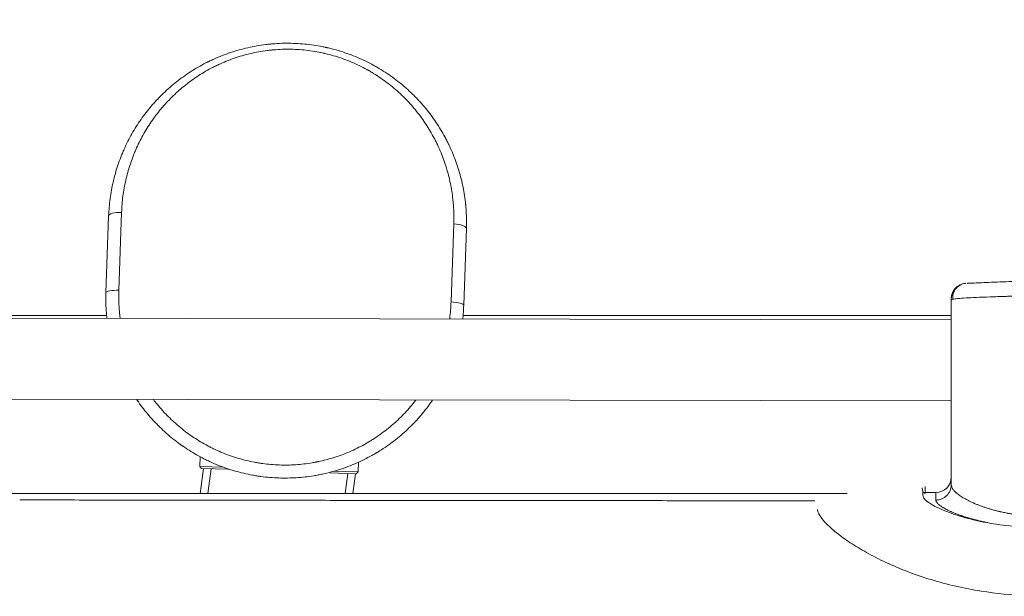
# Model space of a CAD drawing. Header units: millimetres. Extents: x -10 to 594, y 0 to 420.
# Tile 45 of 256: x 201 to 221, y 41 to 52. Entities that reach past the tile are written whole.
import ezdxf

# ---------------------------------------------------------------- set-up
doc = ezdxf.new("R2010")
doc.units = ezdxf.units.MM
doc.layers.add('1', color=7, linetype='Continuous', true_color=0xffffff)
doc.styles.add('Calibri', font='txt')
doc.dimstyles.get("Standard").update_dxf_attribs({"dimtxt": 0.18, "dimasz": 0.18, "dimexe": 0.18, "dimexo": 0.0625, "dimgap": 0.09, "dimtad": 0, "dimtih": 1, "dimtoh": 1, "dimdec": 4, "dimzin": 0, "dimdsep": 46, "dimtxsty": 'Standard', "dimcen": 0.09, "dimadec": 0, "dimazin": 0, "dimtfac": 1, "dimtdec": 4, "dimtofl": 0, "dimtmove": 0, "dimatfit": 3, "dimfxl": 0, "dimtolj": 1, "dimtzin": 0, "dimarcsym": 0})

# ---------------------------------------------------------------- blocks, each defined once
blk = doc.blocks.new('_U4')
at = {"layer": '1', "color": 18, "lineweight": 13}
for p, q in [((224.197, 149.33), (306.664, 149.33)), ((304.664, 149.33), (304.664, 62.145)), ((177.527, 108.297), (306.664, 108.297))]:
    blk.add_line(p, q, dxfattribs=at)
at = {"layer": '1', "color": 18}
for points in [[(304.664, 149.33), (305.602, 145.83), (303.726, 145.83)], [(304.664, 108.297), (303.726, 111.797), (305.602, 111.797)]]:
    blk.add_solid(points, dxfattribs=at)
at = {"layer": '1', "color": 18, "linetype": 'Continuous', "lineweight": 13, "char_height": 3.5, "attachment_point": 7, "rotation": 90, "line_spacing_factor": 1.399613, "style": 'Calibri'}
for s, insert in [('\\fCalibri|b0|i0;\\W1.0000;SINGLE POINT LIFT* EYE', (315.327, 51.349)), ('\\fCalibri|b0|i0;\\W1.0000;0.82', (308.004, 51.349))]:
    blk.add_mtext(s, dxfattribs=dict(at, insert=insert))

msp = doc.modelspace()

# ---------------------------------------------------------------- linework, layer by layer
at = {"layer": '1', "color": 155, "linetype": 'Continuous', "lineweight": 18}
for p, q in [((203.017, 46.526), (203.069, 48.026)), ((210.065, 47.781), (210.012, 46.281)), ((219.546, 42.77), (219.545, 46.385)), ((219.546, 42.77), (219.545, 46.385)), ((219.545, 45.999), (172.345, 46.081)), ((219.545, 45.999), (172.345, 46.081)), ((203.029, 46.081), (186.86, 46.081)), ((203.029, 46.081), (186.86, 46.081)), ((219.545, 46.081), (209.994, 46.081)), ((219.545, 46.081), (209.994, 46.081)), ((199.136, 44.447), (219.545, 44.411)), ((199.136, 44.447), (219.545, 44.411)), ((204.849, 43.132), (204.856, 43.325)), ((208.354, 43.426), (208.362, 43.431)), ((204.849, 43.132), (205.316, 43.115)), ((204.886, 43.093), (204.849, 43.132)), ((207.954, 43.213), (207.948, 43.023)), ((204.858, 42.604), (204.922, 43.092)), ((204.886, 43.093), (205.398, 43.075)), ((205.073, 43.086), (205.009, 42.604)), ((205.44, 43.073), (205.398, 43.075)), ((207.909, 42.987), (207.397, 43.005)), ((207.466, 43.04), (207.948, 43.023)), ((207.694, 42.604), (207.746, 42.993)), ((207.896, 42.988), (207.846, 42.603)), ((207.948, 43.023), (207.909, 42.987)), ((200.329, 42.604), (217.508, 42.604)), ((200.329, 42.604), (217.508, 42.604)), ((219.245, 42.621), (218.987, 42.621)), ((219.245, 42.621), (218.987, 42.621))]:
    msp.add_line(p, q, dxfattribs=at)
at = {"layer": '1', "color": 155, "linetype": 'Continuous', "lineweight": 13}
for p, q in [((203.322, 48.098), (203.269, 46.574)), ((209.765, 46.347), (209.818, 47.871)), ((219.245, 42.474), (219.245, 42.621)), ((219.245, 42.474), (219.245, 42.621))]:
    msp.add_line(p, q, dxfattribs=at)
at = {"layer": '1', "color": 155, "linetype": 'Continuous', "lineweight": 18}
msp.add_arc((219.245, 42.921), 0.3, 270.0025, 0.0025, dxfattribs=at)
msp.add_arc((219.245, 42.921), 0.3, 270.0025, 0.0025, dxfattribs=at)
at = {"layer": '1', "color": 155, "linetype": 'Continuous', "lineweight": 13}
for centre, major_axis, ratio, start_param, end_param in [((203.319, 48.017), (-0.25, 0.009), 0.323619, 4.712389, 6.283185), ((209.815, 47.79), (0.25, -0.009), 0.323619, 0, 1.570796), ((203.267, 46.517), (0.25, -0.009), 0.226492, 1.570796, 3.141593), ((209.763, 46.29), (-0.25, 0.009), 0.226492, 3.141593, 4.712389), ((219.245, 42.77), (-0.3, 0), 0.987808, 1.570796, 3.141593), ((219.245, 42.77), (-0.3, 0), 0.987808, 1.570796, 3.141593)]:
    msp.add_ellipse(centre, major_axis=major_axis, ratio=ratio, start_param=start_param, end_param=end_param, dxfattribs=at)
at = {"layer": '1', "color": 155, "linetype": 'Continuous', "lineweight": 18}
for points, knots in [([(203.069, 48.026), (203.071, 48.083), (203.075, 48.14), (203.084, 48.254), (203.09, 48.31), (203.105, 48.422), (203.123, 48.533), (203.157, 48.698), (203.199, 48.861), (203.249, 49.021), (203.287, 49.127), (203.313, 49.192), (203.321, 49.212), (203.329, 49.231), (203.334, 49.244), (203.337, 49.251), (203.35, 49.283), (203.362, 49.309), (203.396, 49.386), (203.444, 49.487), (203.523, 49.634), (203.609, 49.777), (203.702, 49.916), (203.768, 50.006), (203.837, 50.094), (203.872, 50.137), (203.927, 50.202), (203.945, 50.223), (203.974, 50.254), (203.983, 50.265), (203.998, 50.28), (204.003, 50.285), (204.012, 50.296), (204.056, 50.342), (204.14, 50.428), (204.265, 50.542), (204.395, 50.65), (204.485, 50.717), (204.577, 50.783), (204.624, 50.815), (204.719, 50.877), (204.768, 50.906), (204.868, 50.964), (204.918, 50.992), (204.983, 51.025), (205.003, 51.035), (205.022, 51.044), (205.035, 51.051), (205.042, 51.054), (205.075, 51.07), (205.101, 51.082), (205.181, 51.118), (205.289, 51.163), (205.453, 51.223), (205.62, 51.274), (205.733, 51.303), (205.848, 51.329), (205.906, 51.341), (206.022, 51.361), (206.081, 51.37), (206.171, 51.381), (206.2, 51.384), (206.238, 51.388), (206.245, 51.389), (206.26, 51.39), (206.283, 51.392), (206.305, 51.394), (206.38, 51.399), (206.44, 51.402), (206.56, 51.404), (206.679, 51.403), (206.858, 51.393), (207.035, 51.374), (207.153, 51.355), (207.242, 51.338), (207.271, 51.332), (207.308, 51.324), (207.315, 51.323), (207.33, 51.319), (207.352, 51.314), (207.374, 51.309), (207.447, 51.292), (207.504, 51.276), (207.618, 51.243), (207.674, 51.224), (207.785, 51.185), (207.895, 51.143), (208.056, 51.073), (208.161, 51.02), (208.225, 50.986), (208.238, 50.979), (208.264, 50.965), (208.302, 50.943), (208.34, 50.921), (208.415, 50.876), (208.464, 50.846), (208.56, 50.782), (208.606, 50.749), (208.698, 50.68), (208.788, 50.61), (208.918, 50.498), (209, 50.42), (209.046, 50.374), (209.051, 50.369), (209.061, 50.359), (209.076, 50.344), (209.111, 50.308), (209.14, 50.277), (209.197, 50.214), (209.233, 50.171), (209.305, 50.085), (209.374, 49.996), (209.471, 49.86), (209.561, 49.718), (209.617, 49.621), (209.657, 49.547), (209.677, 49.51), (209.696, 49.472), (209.705, 49.453), (209.708, 49.447), (209.715, 49.434), (209.742, 49.377), (209.768, 49.319), (209.812, 49.216), (209.853, 49.112), (209.907, 48.954), (209.953, 48.793), (209.992, 48.63), (210.013, 48.52), (210.031, 48.408), (210.039, 48.352), (210.047, 48.281), (210.048, 48.267), (210.05, 48.246), (210.051, 48.239), (210.052, 48.225), (210.055, 48.189), (210.058, 48.154), (210.064, 48.068), (210.068, 47.954), (210.067, 47.839), (210.065, 47.781)], [0, 0, 0, 0, 0.015625, 0.015625, 0.03125, 0.03125, 0.046875, 0.0625, 0.078125, 0.09375, 0.109375, 0.109375, 0.113281, 0.115234, 0.115234, 0.117188, 0.117188, 0.125, 0.125, 0.140625, 0.15625, 0.171875, 0.1875, 0.203125, 0.203125, 0.21875, 0.21875, 0.226563, 0.226563, 0.230469, 0.230469, 0.232422, 0.232422, 0.234375, 0.25, 0.265625, 0.28125, 0.296875, 0.296875, 0.3125, 0.3125, 0.328125, 0.328125, 0.34375, 0.34375, 0.347656, 0.349609, 0.349609, 0.351563, 0.351563, 0.359375, 0.359375, 0.375, 0.390625, 0.40625, 0.421875, 0.421875, 0.4375, 0.4375, 0.453125, 0.453125, 0.460938, 0.460938, 0.462891, 0.462891, 0.464844, 0.46875, 0.46875, 0.484375, 0.484375, 0.5, 0.515625, 0.53125, 0.546875, 0.546875, 0.554688, 0.554688, 0.556641, 0.556641, 0.558594, 0.5625, 0.5625, 0.578125, 0.578125, 0.59375, 0.59375, 0.609375, 0.625, 0.640625, 0.640625, 0.644531, 0.644531, 0.648438, 0.65625, 0.65625, 0.671875, 0.671875, 0.6875, 0.6875, 0.703125, 0.71875, 0.734375, 0.734375, 0.736328, 0.736328, 0.738281, 0.742188, 0.75, 0.75, 0.765625, 0.765625, 0.78125, 0.796875, 0.8125, 0.828125, 0.828125, 0.835938, 0.839844, 0.839844, 0.841797, 0.841797, 0.84375, 0.859375, 0.859375, 0.875, 0.890625, 0.90625, 0.921875, 0.9375, 0.9375, 0.953125, 0.953125, 0.957031, 0.957031, 0.958984, 0.958984, 0.960937, 0.96875, 0.96875, 0.984375, 1, 1, 1, 1]), ([(219.74, 46.683), (219.711, 46.67), (219.659, 46.637), (219.601, 46.566), (219.573, 46.483), (219.572, 46.428), (219.576, 46.4)], [0, 0, 0, 0, 0.249827, 0.50377, 0.755477, 1, 1, 1, 1]), ([(219.74, 46.683), (219.711, 46.67), (219.659, 46.637), (219.601, 46.566), (219.573, 46.483), (219.572, 46.428), (219.576, 46.4)], [0, 0, 0, 0, 0.249827, 0.50377, 0.755477, 1, 1, 1, 1]), ([(219.856, 46.71), (219.856, 46.71), (219.857, 46.71), (219.863, 46.711), (219.871, 46.711), (219.888, 46.712), (219.917, 46.713), (219.982, 46.716), (220.095, 46.721), (220.275, 46.729), (220.493, 46.738), (220.699, 46.746), (220.873, 46.752), (221.007, 46.757), (221.143, 46.762), (221.235, 46.765), (221.282, 46.767)], [0, 0, 0, 0, 0.031352, 0.06271, 0.094155, 0.125768, 0.189094, 0.252502, 0.377968, 0.503803, 0.628133, 0.752491, 0.814158, 0.875964, 0.937842, 1, 1, 1, 1]), ([(219.856, 46.71), (219.856, 46.71), (219.857, 46.71), (219.863, 46.711), (219.871, 46.711), (219.888, 46.712), (219.917, 46.713), (219.982, 46.716), (220.095, 46.721), (220.275, 46.729), (220.493, 46.738), (220.699, 46.746), (220.873, 46.752), (221.007, 46.757), (221.143, 46.762), (221.235, 46.765), (221.282, 46.767)], [0, 0, 0, 0, 0.031352, 0.06271, 0.094155, 0.125768, 0.189094, 0.252502, 0.377968, 0.503803, 0.628133, 0.752491, 0.814158, 0.875964, 0.937842, 1, 1, 1, 1]), ([(203.035, 46.028), (203.034, 46.037), (203.033, 46.047), (203.031, 46.064), (203.03, 46.072), (203.029, 46.086), (203.026, 46.121), (203.023, 46.157), (203.018, 46.242), (203.014, 46.355), (203.015, 46.469), (203.017, 46.526)], [0, 0, 0, 0, 0.059829, 0.059829, 0.102564, 0.102564, 0.145299, 0.316239, 0.316239, 0.65812, 1, 1, 1, 1]), ([(219.576, 46.4), (219.576, 46.4), (219.561, 46.397), (219.548, 46.392), (219.546, 46.387), (219.545, 46.385)], [0, 0, 0, 0, 0.000092, 0.732736, 1, 1, 1, 1]), ([(219.576, 46.4), (219.576, 46.4), (219.561, 46.397), (219.548, 46.392), (219.546, 46.387), (219.545, 46.385)], [0, 0, 0, 0, 0.000092, 0.732736, 1, 1, 1, 1]), ([(210.012, 46.281), (210.011, 46.225), (210.005, 46.136), (209.997, 46.047), (209.993, 46.015)], [0, 0, 0, 0, 0.635728, 1, 1, 1, 1]), ([(209.404, 44.428), (209.391, 44.409), (209.378, 44.39), (209.331, 44.325), (209.297, 44.279), (209.243, 44.212), (209.225, 44.189), (209.202, 44.161), (209.197, 44.156), (209.188, 44.145), (209.183, 44.139), (209.169, 44.123), (209.122, 44.068), (209.034, 43.972), (208.912, 43.852), (208.784, 43.737), (208.651, 43.629), (208.512, 43.528), (208.415, 43.464), (208.354, 43.426), (208.336, 43.414), (208.317, 43.403), (208.304, 43.396), (208.298, 43.392), (208.267, 43.374), (208.242, 43.359), (208.166, 43.317), (208.115, 43.29), (208.012, 43.239), (207.908, 43.191), (207.749, 43.127), (207.586, 43.07), (207.476, 43.038), (207.365, 43.008), (207.309, 42.994), (207.238, 42.979), (207.224, 42.976), (207.195, 42.97), (207.152, 42.962), (207.11, 42.954), (207.024, 42.94), (206.967, 42.932), (206.853, 42.919), (206.739, 42.909), (206.567, 42.903), (206.395, 42.904), (206.281, 42.911), (206.166, 42.921), (206.108, 42.927), (206.043, 42.935), (206.036, 42.936), (206.022, 42.938), (206, 42.941), (205.95, 42.949), (205.908, 42.956), (205.822, 42.972), (205.71, 42.996), (205.543, 43.04), (205.38, 43.091), (205.218, 43.151), (205.113, 43.196), (205.034, 43.232), (205.008, 43.244), (204.969, 43.263), (204.949, 43.273), (204.93, 43.283), (204.917, 43.289), (204.911, 43.293), (204.853, 43.323), (204.802, 43.351), (204.702, 43.409), (204.605, 43.469), (204.463, 43.566), (204.326, 43.67), (204.195, 43.781), (204.11, 43.859), (204.049, 43.92), (204.018, 43.95), (203.988, 43.982), (203.968, 44.003), (203.958, 44.013), (203.909, 44.066), (203.871, 44.11), (203.797, 44.198), (203.725, 44.287), (203.656, 44.383), (203.622, 44.433), (203.62, 44.436)], [0, 0, 0, 0, 0.01006, 0.01006, 0.035401, 0.035401, 0.048072, 0.048072, 0.051239, 0.051239, 0.054407, 0.054407, 0.060742, 0.086083, 0.111424, 0.136764, 0.162105, 0.187446, 0.212787, 0.212787, 0.219122, 0.22229, 0.22229, 0.225457, 0.225457, 0.238128, 0.238128, 0.263469, 0.263469, 0.288809, 0.31415, 0.339491, 0.364832, 0.364832, 0.390173, 0.390173, 0.396508, 0.396508, 0.402843, 0.415514, 0.415514, 0.440854, 0.440854, 0.466195, 0.491536, 0.516877, 0.542218, 0.542218, 0.567559, 0.567559, 0.570726, 0.570726, 0.573894, 0.580229, 0.592899, 0.592899, 0.61824, 0.643581, 0.668922, 0.694263, 0.719604, 0.719604, 0.732274, 0.732274, 0.738609, 0.741777, 0.741777, 0.744945, 0.744945, 0.770285, 0.770285, 0.795626, 0.820967, 0.846308, 0.871649, 0.89699, 0.89699, 0.90966, 0.915995, 0.915995, 0.92233, 0.92233, 0.947671, 0.947671, 0.973012, 0.998353, 1, 1, 1, 1]), ([(204.458, 43.571), (204.46, 43.57), (204.462, 43.568), (204.465, 43.567), (204.466, 43.566), (204.467, 43.565), (204.467, 43.565), (204.468, 43.564), (204.47, 43.563), (204.478, 43.557), (204.483, 43.553), (204.486, 43.552)], [0, 0, 0, 0, 0.016386, 0.023846, 0.028816, 0.034385, 0.043655, 0.065231, 0.148611, 0.67053, 1, 1, 1, 1]), ([(204.534, 43.521), (204.532, 43.522), (204.517, 43.531), (204.497, 43.544), (204.478, 43.557), (204.472, 43.561), (204.471, 43.562), (204.47, 43.563), (204.469, 43.563), (204.469, 43.564), (204.469, 43.563), (204.472, 43.562), (204.476, 43.558)], [0, 0, 0, 0, 0.04124, 0.243341, 0.336568, 0.349906, 0.358252, 0.367134, 0.381391, 0.412702, 0.516318, 1, 1, 1, 1]), ([(208.339, 43.417), (208.339, 43.417), (208.342, 43.418), (208.345, 43.42), (208.352, 43.425), (208.358, 43.428), (208.357, 43.428), (208.36, 43.429), (208.361, 43.43), (208.362, 43.431), (208.365, 43.433), (208.367, 43.434), (208.368, 43.435)], [0, 0, 0, 0, 0.008684, 0.229365, 0.60306, 0.825897, 0.953876, 0.96603, 0.97246, 0.978471, 0.988517, 1, 1, 1, 1]), ([(216.928, 42.289), (216.93, 42.27), (216.946, 42.219), (217.007, 42.117), (217.131, 41.98), (217.315, 41.819), (217.565, 41.639), (217.882, 41.446), (218.258, 41.253), (218.682, 41.073), (219.141, 40.915), (219.625, 40.786), (220.245, 40.666), (221.007, 40.588), (221.884, 40.6), (222.745, 40.597), (223.6, 40.598), (224.452, 40.599), (225.3, 40.6), (226.147, 40.602), (227.995, 40.606), (230.855, 40.615), (233.756, 40.629), (235.688, 40.642), (236.54, 40.645), (237.272, 40.712), (237.894, 40.808), (238.472, 40.944), (239.015, 41.12), (239.516, 41.331), (239.974, 41.588), (240.271, 41.821), (240.438, 42.007), (240.52, 42.144), (240.552, 42.268), (240.514, 42.413), (240.48, 42.536), (240.465, 42.569), (240.461, 42.567)], [0, 0, 0, 0, 0.009811, 0.025144, 0.041206, 0.057994, 0.075501, 0.093724, 0.112236, 0.130435, 0.148311, 0.165847, 0.182993, 0.212196, 0.240464, 0.268303, 0.296042, 0.323681, 0.35122, 0.378663, 0.406069, 0.531172, 0.657105, 0.688394, 0.719389, 0.739899, 0.760288, 0.782081, 0.801106, 0.822474, 0.8462, 0.872278, 0.886219, 0.900749, 0.915842, 0.931519, 0.964621, 1, 1, 1, 1]), ([(216.928, 42.289), (216.93, 42.27), (216.946, 42.219), (217.007, 42.117), (217.131, 41.98), (217.315, 41.819), (217.565, 41.639), (217.882, 41.446), (218.258, 41.253), (218.682, 41.073), (219.141, 40.915), (219.625, 40.786), (220.245, 40.666), (221.007, 40.588), (221.884, 40.6), (222.745, 40.597), (223.6, 40.598), (224.452, 40.599), (225.3, 40.6), (226.147, 40.602), (227.995, 40.606), (230.855, 40.615), (233.756, 40.629), (235.688, 40.642), (236.54, 40.645), (237.272, 40.712), (237.894, 40.808), (238.472, 40.944), (239.015, 41.12), (239.516, 41.331), (239.974, 41.588), (240.271, 41.821), (240.438, 42.007), (240.52, 42.144), (240.552, 42.268), (240.514, 42.413), (240.48, 42.536), (240.465, 42.569), (240.461, 42.567)], [0, 0, 0, 0, 0.009811, 0.025144, 0.041206, 0.057994, 0.075501, 0.093724, 0.112236, 0.130435, 0.148311, 0.165847, 0.182993, 0.212196, 0.240464, 0.268303, 0.296042, 0.323681, 0.35122, 0.378663, 0.406069, 0.531172, 0.657105, 0.688394, 0.719389, 0.739899, 0.760288, 0.782081, 0.801106, 0.822474, 0.8462, 0.872278, 0.886219, 0.900749, 0.915842, 0.931519, 0.964621, 1, 1, 1, 1]), ([(238.476, 42.488), (238.478, 42.473), (238.478, 42.423), (238.409, 42.339), (238.238, 42.243), (238.027, 42.162), (237.772, 42.093), (237.401, 42.019), (236.844, 41.954), (236.126, 41.936), (235.404, 41.947), (234.741, 41.945), (234.138, 41.943), (233.594, 41.941), (233.036, 41.94), (232.475, 41.938), (231.887, 41.932), (231.162, 41.929), (230.255, 41.927), (229.159, 41.928), (228.038, 41.933), (226.964, 41.931), (225.968, 41.933), (225.011, 41.936), (224.228, 41.939), (223.583, 41.941), (223.082, 41.943), (222.501, 41.945), (221.824, 41.946), (221.159, 41.926), (220.542, 41.976), (220.035, 42.066), (219.582, 42.194), (219.226, 42.342), (219.043, 42.462), (218.986, 42.547), (218.991, 42.623), (218.981, 42.688), (218.978, 42.71), (218.976, 42.712)], [0, 0, 0, 0, 0.009327, 0.030004, 0.045103, 0.059837, 0.0742, 0.088193, 0.115006, 0.147806, 0.178056, 0.205792, 0.231037, 0.253809, 0.274115, 0.30103, 0.324245, 0.348023, 0.39207, 0.43814, 0.485709, 0.532799, 0.57306, 0.610735, 0.653086, 0.671374, 0.691703, 0.716015, 0.744354, 0.7768, 0.799166, 0.823097, 0.848629, 0.875728, 0.904414, 0.919376, 0.934724, 0.966566, 1, 1, 1, 1]), ([(238.476, 42.488), (238.478, 42.473), (238.478, 42.423), (238.409, 42.339), (238.238, 42.243), (238.027, 42.162), (237.772, 42.093), (237.401, 42.019), (236.844, 41.954), (236.126, 41.936), (235.404, 41.947), (234.741, 41.945), (234.138, 41.943), (233.594, 41.941), (233.036, 41.94), (232.475, 41.938), (231.887, 41.932), (231.162, 41.929), (230.255, 41.927), (229.159, 41.928), (228.038, 41.933), (226.964, 41.931), (225.968, 41.933), (225.011, 41.936), (224.228, 41.939), (223.583, 41.941), (223.082, 41.943), (222.501, 41.945), (221.824, 41.946), (221.159, 41.926), (220.542, 41.976), (220.035, 42.066), (219.582, 42.194), (219.226, 42.342), (219.043, 42.462), (218.986, 42.547), (218.991, 42.623), (218.981, 42.688), (218.978, 42.71), (218.976, 42.712)], [0, 0, 0, 0, 0.009327, 0.030004, 0.045103, 0.059837, 0.0742, 0.088193, 0.115006, 0.147806, 0.178056, 0.205792, 0.231037, 0.253809, 0.274115, 0.30103, 0.324245, 0.348023, 0.39207, 0.43814, 0.485709, 0.532799, 0.57306, 0.610735, 0.653086, 0.671374, 0.691703, 0.716015, 0.744354, 0.7768, 0.799166, 0.823097, 0.848629, 0.875728, 0.904414, 0.919376, 0.934724, 0.966566, 1, 1, 1, 1]), ([(219.035, 42.593), (219.033, 42.596), (219.029, 42.607), (219.026, 42.616), (219.026, 42.623)], [0, 0, 0, 0, 0.288789, 1, 1, 1, 1]), ([(219.039, 42.624), (219.03, 42.66), (219.044, 42.719), (219.035, 42.74), (219.032, 42.74)], [0, 0, 0, 0, 0.461798, 1, 1, 1, 1]), ([(219.039, 42.624), (219.03, 42.66), (219.044, 42.719), (219.035, 42.74), (219.032, 42.74)], [0, 0, 0, 0, 0.461798, 1, 1, 1, 1]), ([(216.88, 42.46), (216.773, 42.46), (216.306, 42.46), (215.532, 42.461), (214.61, 42.461), (213.849, 42.462), (213.223, 42.463), (212.719, 42.463), (212.255, 42.463), (211.77, 42.464), (211.198, 42.464), (210.536, 42.465), (209.786, 42.466), (208.823, 42.467), (207.621, 42.468), (206.151, 42.47), (204.512, 42.472), (202.886, 42.474), (201.806, 42.476), (201.33, 42.476)], [0, 0, 0, 0, 0.020578, 0.090094, 0.149369, 0.198372, 0.237083, 0.270029, 0.295608, 0.326695, 0.363501, 0.406026, 0.454273, 0.508247, 0.591829, 0.686293, 0.791694, 0.908118, 1, 1, 1, 1])]:
    msp.add_open_spline(points, degree=3, knots=knots, dxfattribs=at)
at = {"layer": '1', "color": 155, "linetype": 'Continuous', "lineweight": 13}
for points, knots in [([(209.818, 47.871), (209.82, 47.925), (209.821, 48.032), (209.817, 48.139), (209.812, 48.219), (209.81, 48.246), (209.807, 48.279), (209.807, 48.286), (209.805, 48.299), (209.805, 48.305), (209.803, 48.325), (209.802, 48.339), (209.794, 48.405), (209.787, 48.457), (209.771, 48.561), (209.752, 48.665), (209.717, 48.817), (209.675, 48.968), (209.626, 49.116), (209.588, 49.213), (209.548, 49.31), (209.527, 49.358), (209.5, 49.417), (209.494, 49.429), (209.483, 49.453), (209.477, 49.465), (209.459, 49.5), (209.447, 49.523), (209.411, 49.593), (209.36, 49.684), (209.277, 49.817), (209.188, 49.946), (209.125, 50.029), (209.059, 50.111), (209.026, 50.151), (208.956, 50.23), (208.92, 50.269), (208.878, 50.312), (208.873, 50.317), (208.864, 50.326), (208.85, 50.341), (208.817, 50.373), (208.788, 50.401), (208.729, 50.456), (208.65, 50.526), (208.566, 50.593), (208.481, 50.658), (208.438, 50.689), (208.349, 50.751), (208.304, 50.78), (208.234, 50.823), (208.211, 50.837), (208.176, 50.858), (208.158, 50.868), (208.14, 50.878), (208.128, 50.884), (208.122, 50.888), (208.068, 50.918), (207.97, 50.968), (207.819, 51.036), (207.717, 51.076), (207.613, 51.114), (207.56, 51.132), (207.453, 51.164), (207.399, 51.179), (207.331, 51.196), (207.31, 51.201), (207.29, 51.206), (207.276, 51.209), (207.269, 51.21), (207.234, 51.218), (207.207, 51.224), (207.123, 51.24), (207.012, 51.258), (206.845, 51.277), (206.677, 51.287), (206.565, 51.287), (206.452, 51.285), (206.395, 51.282), (206.325, 51.277), (206.304, 51.276), (206.282, 51.274), (206.268, 51.272), (206.261, 51.272), (206.226, 51.268), (206.198, 51.265), (206.114, 51.254), (206.058, 51.246), (205.949, 51.226), (205.894, 51.215), (205.787, 51.189), (205.733, 51.175), (205.628, 51.145), (205.523, 51.111), (205.369, 51.053), (205.269, 51.01), (205.212, 50.984), (205.206, 50.981), (205.194, 50.975), (205.181, 50.969), (205.169, 50.963), (205.157, 50.957), (205.151, 50.954), (205.12, 50.939), (205.096, 50.926), (205.024, 50.888), (204.976, 50.862), (204.884, 50.807), (204.839, 50.778), (204.75, 50.719), (204.707, 50.689), (204.622, 50.626), (204.539, 50.562), (204.419, 50.459), (204.304, 50.351), (204.231, 50.275), (204.19, 50.231), (204.186, 50.226), (204.177, 50.217), (204.164, 50.202), (204.133, 50.167), (204.108, 50.137), (204.057, 50.077), (204.025, 50.036), (203.962, 49.953), (203.901, 49.869), (203.816, 49.738), (203.738, 49.604), (203.665, 49.466), (203.621, 49.371), (203.59, 49.299), (203.579, 49.275), (203.559, 49.226), (203.55, 49.202), (203.522, 49.128), (203.487, 49.029), (203.441, 48.879), (203.403, 48.727), (203.371, 48.573), (203.355, 48.469), (203.341, 48.364), (203.336, 48.311), (203.327, 48.205), (203.324, 48.152), (203.322, 48.098)], [0, 0, 0, 0, 0.015625, 0.03125, 0.03125, 0.039062, 0.039062, 0.041016, 0.041016, 0.042969, 0.042969, 0.046875, 0.046875, 0.0625, 0.0625, 0.078125, 0.09375, 0.109375, 0.125, 0.140625, 0.140625, 0.15625, 0.15625, 0.160156, 0.160156, 0.164062, 0.164062, 0.171875, 0.171875, 0.1875, 0.203125, 0.21875, 0.234375, 0.234375, 0.25, 0.25, 0.265625, 0.265625, 0.267578, 0.267578, 0.269531, 0.273437, 0.28125, 0.28125, 0.296875, 0.3125, 0.3125, 0.328125, 0.328125, 0.34375, 0.34375, 0.351562, 0.351562, 0.355469, 0.357422, 0.357422, 0.359375, 0.359375, 0.375, 0.390625, 0.40625, 0.40625, 0.421875, 0.421875, 0.4375, 0.4375, 0.441406, 0.443359, 0.443359, 0.445312, 0.445312, 0.453125, 0.453125, 0.46875, 0.484375, 0.5, 0.515625, 0.515625, 0.53125, 0.53125, 0.535156, 0.537109, 0.537109, 0.539062, 0.539062, 0.546875, 0.546875, 0.5625, 0.5625, 0.578125, 0.578125, 0.59375, 0.59375, 0.609375, 0.625, 0.640625, 0.640625, 0.642578, 0.642578, 0.644531, 0.646484, 0.646484, 0.648437, 0.648437, 0.65625, 0.65625, 0.671875, 0.671875, 0.6875, 0.6875, 0.703125, 0.703125, 0.71875, 0.734375, 0.75, 0.765625, 0.765625, 0.767578, 0.767578, 0.769531, 0.773437, 0.78125, 0.78125, 0.796875, 0.796875, 0.8125, 0.828125, 0.84375, 0.859375, 0.875, 0.875, 0.882812, 0.882812, 0.890625, 0.890625, 0.90625, 0.921875, 0.9375, 0.953125, 0.96875, 0.96875, 0.984375, 0.984375, 1, 1, 1, 1]), ([(203.269, 46.574), (203.267, 46.521), (203.266, 46.415), (203.269, 46.309), (203.274, 46.229), (203.276, 46.203), (203.279, 46.169), (203.279, 46.163), (203.281, 46.149), (203.281, 46.143), (203.283, 46.123), (203.284, 46.11), (203.288, 46.073), (203.291, 46.05), (203.294, 46.027)], [0, 0, 0, 0, 0.290867, 0.581734, 0.581734, 0.727167, 0.727167, 0.763525, 0.763525, 0.799884, 0.799884, 0.8726, 0.8726, 1, 1, 1, 1]), ([(221.295, 46.474), (221.266, 46.474), (221.208, 46.472), (221.12, 46.47), (221.033, 46.467), (220.946, 46.465), (220.859, 46.463), (220.773, 46.46), (220.688, 46.458), (220.527, 46.453), (220.295, 46.445), (220.035, 46.435), (219.819, 46.424), (219.69, 46.415), (219.614, 46.407), (219.588, 46.403), (219.576, 46.4)], [0, 0, 0, 0, 0.035719, 0.07159, 0.107619, 0.143814, 0.18018, 0.216724, 0.253453, 0.290373, 0.430721, 0.576817, 0.710399, 0.859453, 0.923805, 1, 1, 1, 1]), ([(221.295, 46.474), (221.266, 46.474), (221.208, 46.472), (221.12, 46.47), (221.033, 46.467), (220.946, 46.465), (220.859, 46.463), (220.773, 46.46), (220.688, 46.458), (220.527, 46.453), (220.295, 46.445), (220.035, 46.435), (219.819, 46.424), (219.69, 46.415), (219.614, 46.407), (219.588, 46.403), (219.576, 46.4)], [0, 0, 0, 0, 0.035719, 0.07159, 0.107619, 0.143814, 0.18018, 0.216724, 0.253453, 0.290373, 0.430721, 0.576817, 0.710399, 0.859453, 0.923805, 1, 1, 1, 1]), ([(209.737, 46.016), (209.737, 46.021), (209.745, 46.078), (209.757, 46.188), (209.763, 46.294), (209.765, 46.347)], [0, 0, 0, 0, 0.047165, 0.523583, 1, 1, 1, 1]), ([(203.945, 44.438), (203.968, 44.407), (203.992, 44.377), (204.05, 44.306), (204.085, 44.265), (204.131, 44.215), (204.14, 44.205), (204.154, 44.19), (204.159, 44.185), (204.168, 44.175), (204.191, 44.15), (204.215, 44.126), (204.272, 44.069), (204.35, 43.994), (204.472, 43.889), (204.599, 43.79), (204.73, 43.697), (204.821, 43.64), (204.914, 43.585), (204.961, 43.558), (205.015, 43.529), (205.021, 43.526), (205.033, 43.52), (205.039, 43.517), (205.058, 43.507), (205.094, 43.489), (205.13, 43.471), (205.204, 43.437), (205.303, 43.394), (205.453, 43.337), (205.606, 43.287), (205.762, 43.246), (205.867, 43.223), (205.947, 43.208), (205.974, 43.203), (206.014, 43.197), (206.034, 43.194), (206.054, 43.191), (206.068, 43.189), (206.074, 43.188), (206.135, 43.18), (206.189, 43.174), (206.296, 43.165), (206.404, 43.158), (206.565, 43.157), (206.726, 43.163), (206.886, 43.178), (206.993, 43.193), (207.073, 43.207), (207.1, 43.212), (207.133, 43.218), (207.14, 43.22), (207.153, 43.222), (207.16, 43.224), (207.18, 43.228), (207.193, 43.231), (207.259, 43.245), (207.312, 43.258), (207.416, 43.287), (207.519, 43.318), (207.67, 43.373), (207.819, 43.434), (207.965, 43.504), (208.06, 43.555), (208.119, 43.588), (208.136, 43.599), (208.154, 43.609), (208.165, 43.616), (208.171, 43.619), (208.2, 43.637), (208.223, 43.651), (208.292, 43.695), (208.336, 43.725), (208.424, 43.788), (208.51, 43.852), (208.634, 43.955), (208.752, 44.064), (208.866, 44.178), (208.938, 44.259), (208.977, 44.305), (208.982, 44.31), (208.99, 44.321), (208.995, 44.326), (209.008, 44.342), (209.033, 44.373), (209.058, 44.405), (209.075, 44.427), (209.076, 44.427), (209.076, 44.428)], [0, 0, 0, 0, 0.019387, 0.019387, 0.046615, 0.046615, 0.053423, 0.053423, 0.056826, 0.056826, 0.06023, 0.073844, 0.073844, 0.101073, 0.128301, 0.15553, 0.182759, 0.209987, 0.209987, 0.237216, 0.237216, 0.24062, 0.24062, 0.244023, 0.244023, 0.25083, 0.264445, 0.264445, 0.291673, 0.318902, 0.346131, 0.373359, 0.400588, 0.400588, 0.414202, 0.414202, 0.42101, 0.424413, 0.424413, 0.427817, 0.427817, 0.455045, 0.455045, 0.482274, 0.509503, 0.536731, 0.56396, 0.591189, 0.591189, 0.604803, 0.604803, 0.608207, 0.608207, 0.61161, 0.61161, 0.618417, 0.618417, 0.645646, 0.645646, 0.672875, 0.700103, 0.727332, 0.754561, 0.781789, 0.781789, 0.788597, 0.792, 0.792, 0.795404, 0.795404, 0.809018, 0.809018, 0.836247, 0.836247, 0.863475, 0.890704, 0.917933, 0.945161, 0.97239, 0.97239, 0.975794, 0.975794, 0.979197, 0.979197, 0.986004, 0.999619, 0.999619, 1, 1, 1, 1]), ([(219.546, 42.77), (219.546, 42.764), (219.547, 42.75), (219.551, 42.737), (219.559, 42.716), (219.567, 42.702), (219.588, 42.672), (219.601, 42.657), (219.624, 42.634), (219.632, 42.626), (219.646, 42.614), (219.651, 42.61), (219.658, 42.604), (219.66, 42.602), (219.665, 42.598), (219.678, 42.588), (219.702, 42.569), (219.727, 42.553), (219.764, 42.528), (219.792, 42.512), (219.836, 42.487), (219.867, 42.47), (219.9, 42.454), (219.935, 42.437), (219.953, 42.429), (219.973, 42.42), (219.976, 42.419), (219.98, 42.416), (219.983, 42.415), (219.99, 42.412), (220.004, 42.406), (220.018, 42.4), (220.047, 42.388), (220.087, 42.372), (220.15, 42.349), (220.215, 42.326), (220.261, 42.312), (220.308, 42.298), (220.332, 42.291), (220.38, 42.277), (220.405, 42.271), (220.444, 42.261), (220.463, 42.257), (220.483, 42.252), (220.492, 42.25), (220.496, 42.249), (220.502, 42.247), (220.532, 42.241), (220.589, 42.228), (220.671, 42.213), (220.755, 42.199), (220.812, 42.191), (220.87, 42.184), (220.899, 42.181), (220.959, 42.175), (220.989, 42.172), (221.034, 42.169), (221.049, 42.168), (221.072, 42.166), (221.08, 42.166), (221.095, 42.165), (221.133, 42.163), (221.203, 42.16), (221.265, 42.159), (221.296, 42.159)], [0, 0, 0, 0, 0.03125, 0.0625, 0.0625, 0.125, 0.125, 0.1875, 0.1875, 0.21875, 0.21875, 0.234375, 0.234375, 0.242188, 0.242188, 0.25, 0.28125, 0.3125, 0.3125, 0.375, 0.375, 0.40625, 0.4375, 0.4375, 0.46875, 0.46875, 0.472656, 0.472656, 0.476563, 0.476563, 0.484375, 0.5, 0.5, 0.53125, 0.5625, 0.59375, 0.625, 0.625, 0.65625, 0.65625, 0.6875, 0.6875, 0.703125, 0.710938, 0.710938, 0.714844, 0.714844, 0.71875, 0.75, 0.78125, 0.8125, 0.84375, 0.84375, 0.875, 0.875, 0.90625, 0.90625, 0.921875, 0.921875, 0.929688, 0.929688, 0.9375, 0.96875, 1, 1, 1, 1]), ([(219.546, 42.77), (219.546, 42.764), (219.547, 42.75), (219.551, 42.737), (219.559, 42.716), (219.567, 42.702), (219.588, 42.672), (219.601, 42.657), (219.624, 42.634), (219.632, 42.626), (219.646, 42.614), (219.651, 42.61), (219.658, 42.604), (219.66, 42.602), (219.665, 42.598), (219.678, 42.588), (219.702, 42.569), (219.727, 42.553), (219.764, 42.528), (219.792, 42.512), (219.836, 42.487), (219.867, 42.47), (219.9, 42.454), (219.935, 42.437), (219.953, 42.429), (219.973, 42.42), (219.976, 42.419), (219.98, 42.416), (219.983, 42.415), (219.99, 42.412), (220.004, 42.406), (220.018, 42.4), (220.047, 42.388), (220.087, 42.372), (220.15, 42.349), (220.215, 42.326), (220.261, 42.312), (220.308, 42.298), (220.332, 42.291), (220.38, 42.277), (220.405, 42.271), (220.444, 42.261), (220.463, 42.257), (220.483, 42.252), (220.492, 42.25), (220.496, 42.249), (220.502, 42.247), (220.532, 42.241), (220.589, 42.228), (220.671, 42.213), (220.755, 42.199), (220.812, 42.191), (220.87, 42.184), (220.899, 42.181), (220.959, 42.175), (220.989, 42.172), (221.034, 42.169), (221.049, 42.168), (221.072, 42.166), (221.08, 42.166), (221.095, 42.165), (221.133, 42.163), (221.203, 42.16), (221.265, 42.159), (221.296, 42.159)], [0, 0, 0, 0, 0.03125, 0.0625, 0.0625, 0.125, 0.125, 0.1875, 0.1875, 0.21875, 0.21875, 0.234375, 0.234375, 0.242187, 0.242187, 0.25, 0.28125, 0.3125, 0.3125, 0.375, 0.375, 0.40625, 0.4375, 0.4375, 0.46875, 0.46875, 0.472656, 0.472656, 0.476562, 0.476562, 0.484375, 0.5, 0.5, 0.53125, 0.5625, 0.59375, 0.625, 0.625, 0.65625, 0.65625, 0.6875, 0.6875, 0.703125, 0.710937, 0.710937, 0.714844, 0.714844, 0.71875, 0.75, 0.78125, 0.8125, 0.84375, 0.84375, 0.875, 0.875, 0.90625, 0.90625, 0.921875, 0.921875, 0.929687, 0.929687, 0.9375, 0.96875, 1, 1, 1, 1]), ([(220.26, 42.032), (220.245, 42.035), (220.23, 42.038), (220.187, 42.047), (220.131, 42.059), (220.05, 42.079), (219.972, 42.099), (219.898, 42.12), (219.827, 42.141), (219.782, 42.156), (219.757, 42.165), (219.754, 42.165), (219.749, 42.167), (219.74, 42.17), (219.721, 42.177), (219.706, 42.182), (219.675, 42.193), (219.635, 42.208), (219.579, 42.231), (219.527, 42.253), (219.48, 42.276), (219.436, 42.298), (219.41, 42.312), (219.391, 42.323), (219.385, 42.327), (219.378, 42.331), (219.376, 42.332), (219.373, 42.334), (219.369, 42.337), (219.354, 42.346), (219.331, 42.362), (219.305, 42.383), (219.283, 42.402), (219.267, 42.421), (219.255, 42.44), (219.25, 42.451), (219.246, 42.463), (219.245, 42.468), (219.245, 42.474)], [0, 0, 0, 0, 0.02371, 0.02371, 0.0702, 0.11669, 0.16318, 0.20967, 0.25616, 0.30265, 0.30265, 0.308461, 0.308461, 0.314272, 0.325895, 0.34914, 0.34914, 0.39563, 0.44212, 0.48861, 0.5351, 0.58159, 0.62808, 0.62808, 0.651325, 0.651325, 0.657136, 0.657136, 0.662947, 0.67457, 0.72106, 0.76755, 0.81404, 0.86053, 0.90702, 0.95351, 0.95351, 1, 1, 1, 1]), ([(220.26, 42.032), (220.245, 42.035), (220.23, 42.038), (220.187, 42.047), (220.131, 42.059), (220.05, 42.079), (219.972, 42.099), (219.898, 42.12), (219.827, 42.141), (219.782, 42.156), (219.757, 42.165), (219.754, 42.165), (219.749, 42.167), (219.74, 42.17), (219.721, 42.177), (219.706, 42.182), (219.675, 42.193), (219.635, 42.208), (219.579, 42.231), (219.527, 42.253), (219.48, 42.276), (219.436, 42.298), (219.41, 42.312), (219.391, 42.323), (219.385, 42.327), (219.378, 42.331), (219.376, 42.332), (219.373, 42.334), (219.369, 42.337), (219.354, 42.346), (219.331, 42.362), (219.305, 42.383), (219.283, 42.402), (219.267, 42.421), (219.255, 42.44), (219.25, 42.451), (219.246, 42.463), (219.245, 42.468), (219.245, 42.474)], [0, 0, 0, 0, 0.02371, 0.02371, 0.0702, 0.11669, 0.16318, 0.20967, 0.25616, 0.30265, 0.30265, 0.308461, 0.308461, 0.314272, 0.325895, 0.34914, 0.34914, 0.39563, 0.44212, 0.48861, 0.5351, 0.58159, 0.62808, 0.62808, 0.651325, 0.651325, 0.657136, 0.657136, 0.662947, 0.67457, 0.72106, 0.76755, 0.81404, 0.86053, 0.90702, 0.95351, 0.95351, 1, 1, 1, 1])]:
    msp.add_open_spline(points, degree=3, knots=knots, dxfattribs=at)
at = {"layer": '1', "color": 155, "linetype": 'Continuous', "lineweight": 18}
for points, weights in [([(219.545, 46.41), (219.545, 46.696), (219.832, 46.709)], [1, 0.722905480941, 1]), ([(219.545, 46.41), (219.545, 46.696), (219.832, 46.709)], [1, 0.722905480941, 1]), ([(219.545, 46.385), (219.545, 46.529), (219.651, 46.626)], [1, 0.849765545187, 0.862399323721]), ([(219.545, 46.385), (219.545, 46.529), (219.651, 46.626)], [1, 0.849765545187, 0.862399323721])]:
    msp.add_rational_spline(points, weights, degree=2, dxfattribs=at)

# ---------------------------------------------------------------- dimensions: what is measured, and where the dimension line sits
at = {"layer": '1', "color": 18, "linetype": 'Continuous', "lineweight": 13}
dim = msp.add_linear_dim(base=(304.664, 108.297), p1=(224.197, 149.33), p2=(177.527, 108.297), angle=90, text=' <> \\P\\fCalibri|b0|i0;\\C18;{\\H1.00x;\\fCalibri|b0|i0;SINGLE POINT LIFT* EYE\\fCalibri|b0|i0;}\\C18;', dimstyle='Standard', override={"dimtxt": 3.5, "dimasz": 3.5, "dimexe": 2, "dimexo": 0, "dimgap": 1.5, "dimtih": 0, "dimtoh": 0, "dimdec": 2, "dimlfac": 0.02, "dimdsep": 46, "dimlunit": 2, "dimtxsty": 'Calibri', "dimsah": 1, "dimse1": 0, "dimse2": 0, "dimsd1": 0, "dimsd2": 0, "dimclrd": 18, "dimclre": 18, "dimclrt": 18, "dimtol": 0, "dimtm": -0.1, "dimtfac": 1, "dimtdec": 2, "dimtofl": 1, "dimtmove": 0, "dimlwd": 13, "dimlwe": 13}, dxfattribs=at)
dim.commit()
dim.dimension.update_dxf_attribs({"geometry": '_U4', "text_midpoint": (304.664, 76.744), "dimtype": 160})

doc.saveas('drawing.dxf')
